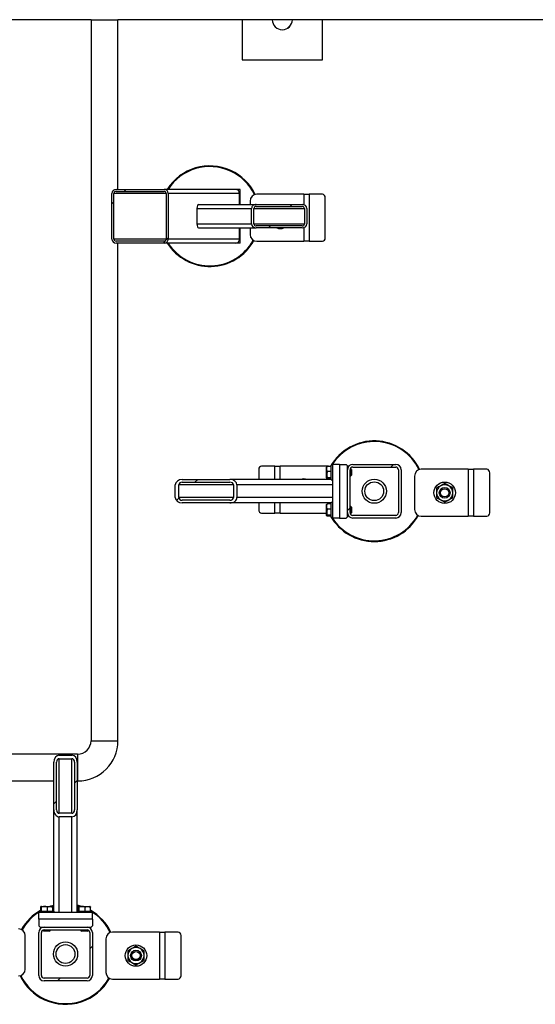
# Model space of a CAD drawing. Header units: millimetres. Extents: x 0 to 841, y 0 to 594.
# Tile 86 of 190: x 383 to 408, y 451 to 500. Entities that reach past the tile are written whole.
import ezdxf

# ---------------------------------------------------------------- set-up
doc = ezdxf.new("R2010")
doc.units = ezdxf.units.MM
doc.layers.add('TRAIT-FINS', color=9, linetype='Continuous')
doc.layers.add('TRAIT-FORT', color=4, linetype='Continuous', lineweight=25)

msp = doc.modelspace()

# ---------------------------------------------------------------- hatches: boundary and pattern name
at = {"layer": 'TRAIT-FINS'}
h = msp.add_hatch(dxfattribs=at)
h.set_pattern_fill('ANSI31', color=9, style=0)
edge = h.paths.add_edge_path(flags=0)
edge.add_arc((395.841, 499.8), 0.5, 180, 360)
edge.add_line((396.341, 499.8), (395.341, 499.8))
h = msp.add_hatch(dxfattribs=at)
h.set_pattern_fill('ANSI31', color=9, angle=3e-322, style=0)
edge = h.paths.add_edge_path(flags=0)
edge.add_line((389.967, 491.366), (387.583, 491.366))
edge.add_ellipse((387.583, 491.166), major_axis=(-0.21, 0), ratio=0.951057, start_angle=270, end_angle=360)
edge.add_line((387.373, 491.166), (387.373, 488.9))
edge.add_ellipse((387.583, 488.9), major_axis=(-0.21, 0), ratio=0.951057, start_angle=0, end_angle=90)
edge.add_line((387.583, 488.7), (389.967, 488.7))
edge.add_ellipse((389.967, 488.9), major_axis=(-0.21, 0), ratio=0.951057, start_angle=90, end_angle=180)
edge.add_line((390.177, 488.9), (390.177, 491.166))
edge.add_ellipse((389.967, 491.166), major_axis=(-0.21, 0), ratio=0.951057, start_angle=180, end_angle=270)
edge = h.paths.add_edge_path(flags=0)
edge.add_line((390.072, 491.166), (390.072, 488.9))
edge.add_ellipse((389.967, 488.9), major_axis=(-0.105, 0), ratio=0.951057, start_angle=90, end_angle=180, ccw=False)
edge.add_line((389.967, 488.8), (387.583, 488.8))
edge.add_ellipse((387.583, 488.9), major_axis=(-0.105, 0), ratio=0.951057, start_angle=0, end_angle=90, ccw=False)
edge.add_line((387.478, 488.9), (387.478, 491.166))
edge.add_ellipse((387.583, 491.166), major_axis=(-0.105, 0), ratio=0.951057, start_angle=-90, end_angle=0, ccw=False)
edge.add_line((387.583, 491.266), (389.967, 491.266))
edge.add_ellipse((389.967, 491.166), major_axis=(-0.105, 0), ratio=0.951057, start_angle=180, end_angle=270, ccw=False)
h = msp.add_hatch(dxfattribs=at)
h.set_pattern_fill('ANSI31', color=9, angle=3e-322, style=0)
edge = h.paths.add_edge_path(flags=0)
edge.add_line((396.823, 490.616), (394.55, 490.616))
edge.add_ellipse((394.55, 490.416), major_axis=(0.235, 0), ratio=0.850615, start_angle=90, end_angle=180)
edge.add_line((394.315, 490.416), (394.315, 489.65))
edge.add_ellipse((394.55, 489.65), major_axis=(0.235, 0), ratio=0.850615, start_angle=180, end_angle=270)
edge.add_line((394.55, 489.45), (396.823, 489.45))
edge.add_ellipse((396.823, 489.65), major_axis=(0.235, 0), ratio=0.850615, start_angle=270, end_angle=360)
edge.add_line((397.058, 489.65), (397.058, 490.416))
edge.add_ellipse((396.823, 490.416), major_axis=(0.235, 0), ratio=0.850615, start_angle=360, end_angle=450)
edge = h.paths.add_edge_path(flags=0)
edge.add_line((396.94, 490.416), (396.94, 489.65))
edge.add_ellipse((396.823, 489.65), major_axis=(0.118, 0), ratio=0.850615, start_angle=270, end_angle=360, ccw=False)
edge.add_line((396.823, 489.55), (394.55, 489.55))
edge.add_ellipse((394.55, 489.65), major_axis=(0.118, 0), ratio=0.850615, start_angle=180, end_angle=270, ccw=False)
edge.add_line((394.432, 489.65), (394.432, 490.416))
edge.add_ellipse((394.55, 490.416), major_axis=(0.118, 0), ratio=0.850615, start_angle=90, end_angle=180, ccw=False)
edge.add_line((394.55, 490.516), (396.823, 490.516))
edge.add_ellipse((396.823, 490.416), major_axis=(0.118, 0), ratio=0.850615, start_angle=0, end_angle=90, ccw=False)
h = msp.add_hatch(dxfattribs=at)
h.set_pattern_fill('ANSI31', color=9, angle=3e-322, style=0)
edge = h.paths.add_edge_path(flags=0)
edge.add_arc((401.474, 477.433), 0.267, 0, 90)
edge.add_line((401.474, 477.7), (399.341, 477.7))
edge.add_arc((399.341, 477.433), 0.267, 90, 180)
edge.add_line((399.074, 477.433), (399.074, 475.3))
edge.add_arc((399.341, 475.3), 0.267, 180, 270)
edge.add_line((399.341, 475.033), (401.474, 475.033))
edge.add_arc((401.474, 475.3), 0.267, 270, 360)
edge.add_line((401.741, 475.3), (401.741, 477.433))
edge = h.paths.add_edge_path(flags=0)
edge.add_line((399.341, 477.566), (401.474, 477.566))
edge.add_arc((401.474, 477.433), 0.133, 0, 90, ccw=False)
edge.add_line((401.608, 477.433), (401.608, 475.3))
edge.add_arc((401.474, 475.3), 0.133, -90, 0, ccw=False)
edge.add_line((401.474, 475.166), (399.341, 475.166))
edge.add_arc((399.341, 475.3), 0.133, 180, 270, ccw=False)
edge.add_line((399.208, 475.3), (399.208, 477.433))
edge.add_arc((399.341, 477.433), 0.133, 90, 180, ccw=False)
h = msp.add_hatch(dxfattribs=at)
h.set_pattern_fill('ANSI31', color=9, angle=3e-322, style=0)
edge = h.paths.add_edge_path(flags=0)
edge.add_line((393.24, 476.95), (390.875, 476.95))
edge.add_ellipse((390.875, 476.683), major_axis=(-0.35, 0), ratio=0.761243, start_angle=270, end_angle=360)
edge.add_line((390.525, 476.683), (390.525, 476.05))
edge.add_ellipse((390.875, 476.05), major_axis=(-0.35, 0), ratio=0.761243, start_angle=360, end_angle=450)
edge.add_line((390.875, 475.783), (393.24, 475.783))
edge.add_ellipse((393.24, 476.05), major_axis=(-0.35, 0), ratio=0.761243, start_angle=90, end_angle=180)
edge.add_line((393.59, 476.05), (393.59, 476.683))
edge.add_ellipse((393.24, 476.683), major_axis=(-0.35, 0), ratio=0.761243, start_angle=180, end_angle=270)
edge = h.paths.add_edge_path(flags=0)
edge.add_line((390.875, 476.816), (393.24, 476.816))
edge.add_ellipse((393.24, 476.683), major_axis=(-0.175, 0), ratio=0.761243, start_angle=180, end_angle=270, ccw=False)
edge.add_line((393.415, 476.683), (393.415, 476.05))
edge.add_ellipse((393.24, 476.05), major_axis=(-0.175, 0), ratio=0.761243, start_angle=90, end_angle=180, ccw=False)
edge.add_line((393.24, 475.916), (390.875, 475.916))
edge.add_ellipse((390.875, 476.05), major_axis=(-0.175, 0), ratio=0.761243, start_angle=0, end_angle=90, ccw=False)
edge.add_line((390.7, 476.05), (390.7, 476.683))
edge.add_ellipse((390.875, 476.683), major_axis=(-0.175, 0), ratio=0.761243, start_angle=270, end_angle=360, ccw=False)
h = msp.add_hatch(dxfattribs=at)
h.set_pattern_fill('ANSI31', color=9, angle=3e-322, style=0)
edge = h.paths.add_edge_path(flags=0)
edge.add_line((385.658, 460.534), (385.658, 462.899))
edge.add_ellipse((385.391, 462.899), major_axis=(0, 0.35), ratio=0.761243, start_angle=270, end_angle=360)
edge.add_line((385.391, 463.249), (384.758, 463.249))
edge.add_ellipse((384.758, 462.899), major_axis=(0, 0.35), ratio=0.761243, start_angle=0, end_angle=90)
edge.add_line((384.491, 462.899), (384.491, 460.534))
edge.add_ellipse((384.758, 460.534), major_axis=(0, 0.35), ratio=0.761243, start_angle=90, end_angle=180)
edge.add_line((384.758, 460.184), (385.391, 460.184))
edge.add_ellipse((385.391, 460.534), major_axis=(0, 0.35), ratio=0.761243, start_angle=180, end_angle=270)
edge = h.paths.add_edge_path(flags=0)
edge.add_line((385.524, 462.899), (385.524, 460.534))
edge.add_ellipse((385.391, 460.534), major_axis=(0, 0.175), ratio=0.761243, start_angle=180, end_angle=270, ccw=False)
edge.add_line((385.391, 460.359), (384.758, 460.359))
edge.add_ellipse((384.758, 460.534), major_axis=(0, 0.175), ratio=0.761243, start_angle=90, end_angle=180, ccw=False)
edge.add_line((384.624, 460.534), (384.624, 462.899))
edge.add_ellipse((384.758, 462.899), major_axis=(0, 0.175), ratio=0.761243, start_angle=0, end_angle=90, ccw=False)
edge.add_line((384.758, 463.074), (385.391, 463.074))
edge.add_ellipse((385.391, 462.899), major_axis=(0, 0.175), ratio=0.761243, start_angle=270, end_angle=360, ccw=False)
h = msp.add_hatch(dxfattribs=at)
h.set_pattern_fill('ANSI31', color=9, angle=3e-322, style=0)
edge = h.paths.add_edge_path(flags=0)
edge.add_arc((386.141, 452.3), 0.267, 270, 360)
edge.add_line((386.408, 452.3), (386.408, 454.433))
edge.add_arc((386.141, 454.433), 0.267, 0, 90)
edge.add_line((386.141, 454.7), (384.008, 454.7))
edge.add_arc((384.008, 454.433), 0.267, 90, 180)
edge.add_line((383.741, 454.433), (383.741, 452.3))
edge.add_arc((384.008, 452.3), 0.267, 180, 270)
edge.add_line((384.008, 452.033), (386.141, 452.033))
edge = h.paths.add_edge_path(flags=0)
edge.add_line((386.274, 454.433), (386.274, 452.3))
edge.add_arc((386.141, 452.3), 0.133, 270, 360, ccw=False)
edge.add_line((386.141, 452.166), (384.008, 452.166))
edge.add_arc((384.008, 452.3), 0.133, 180, 270, ccw=False)
edge.add_line((383.874, 452.3), (383.874, 454.433))
edge.add_arc((384.008, 454.433), 0.133, 90, 180, ccw=False)
edge.add_line((384.008, 454.566), (386.141, 454.566))
edge.add_arc((386.141, 454.433), 0.133, 0, 90, ccw=False)

# ---------------------------------------------------------------- linework, layer by layer
at = {"layer": 'TRAIT-FORT', "color": 4, "linetype": 'Continuous', "lineweight": 25}
for p, q in [((386.341, 499.8), (382.341, 499.8)), ((386.341, 499.8), (386.341, 463.966)), ((386.341, 499.8), (387.674, 499.8)), ((387.674, 491.366), (387.674, 499.8)), ((393.841, 499.8), (387.674, 499.8)), ((393.841, 499.8), (393.841, 497.8)), ((395.341, 499.8), (393.841, 499.8)), ((396.341, 499.8), (395.341, 499.8)), ((397.841, 499.8), (396.341, 499.8)), ((397.841, 497.8), (397.841, 499.8)), ((413.841, 499.8), (397.841, 499.8)), ((393.841, 497.8), (397.841, 497.8)), ((387.583, 491.366), (389.967, 491.366)), ((393.511, 491.366), (389.967, 491.366)), ((393.741, 491.366), (393.511, 491.366)), ((393.741, 490.616), (393.741, 491.366)), ((387.373, 488.9), (387.373, 491.166)), ((387.478, 488.9), (387.478, 491.166)), ((390.072, 491.166), (387.478, 491.166)), ((387.583, 491.266), (389.967, 491.266)), ((390.072, 491.166), (390.072, 488.9)), ((390.177, 491.166), (390.177, 488.9)), ((393.721, 491.166), (390.177, 491.166)), ((393.721, 490.616), (393.721, 491.166)), ((396.907, 491.121), (394.573, 491.121)), ((396.907, 491.121), (397.173, 491.121)), ((396.907, 491.121), (396.907, 490.603)), ((397.173, 491.121), (397.173, 488.788)), ((397.833, 491.121), (397.173, 491.121)), ((397.977, 488.954), (397.977, 490.954)), ((391.602, 490.416), (394.315, 490.416)), ((391.602, 490.416), (391.602, 489.65)), ((391.683, 490.616), (394.55, 490.616)), ((394.24, 490.788), (394.24, 490.616)), ((394.315, 489.65), (394.315, 490.416)), ((394.432, 489.65), (394.432, 490.416)), ((394.432, 490.416), (396.94, 490.416)), ((394.55, 490.616), (396.823, 490.616)), ((394.55, 490.516), (396.823, 490.516)), ((396.94, 490.416), (396.94, 489.65)), ((397.058, 490.416), (397.058, 489.65)), ((391.602, 489.65), (394.315, 489.65)), ((391.683, 489.45), (394.55, 489.45)), ((393.721, 488.9), (393.721, 489.45)), ((393.741, 488.7), (393.741, 489.45)), ((394.24, 489.45), (394.24, 489.121)), ((394.432, 489.65), (396.94, 489.65)), ((396.823, 489.55), (394.55, 489.55)), ((396.823, 489.45), (394.55, 489.45)), ((396.907, 489.463), (396.907, 488.788)), ((390.072, 488.9), (387.478, 488.9)), ((393.721, 488.9), (390.177, 488.9)), ((389.967, 488.8), (387.583, 488.8)), ((389.967, 488.7), (387.583, 488.7)), ((387.674, 463.966), (387.674, 488.7)), ((393.511, 488.7), (389.967, 488.7)), ((393.741, 488.7), (393.511, 488.7)), ((394.573, 488.788), (396.907, 488.788)), ((397.173, 488.788), (396.907, 488.788)), ((397.173, 488.788), (397.833, 488.788)), ((395.475, 477.612), (394.815, 477.612)), ((395.475, 477.612), (395.742, 477.612)), ((395.475, 476.95), (395.475, 477.612)), ((398.075, 477.612), (395.742, 477.612)), ((395.742, 476.95), (395.742, 477.612)), ((398.274, 477.601), (398.074, 477.601)), ((398.341, 477.666), (398.274, 477.666)), ((398.274, 477.638), (398.274, 477.666)), ((398.274, 476.933), (398.274, 477.638)), ((398.341, 477.7), (398.341, 475.033)), ((398.674, 477.7), (398.341, 477.7)), ((398.674, 477.7), (398.674, 475.033)), ((398.674, 477.7), (399.008, 477.7)), ((399.074, 477.633), (399.008, 477.7)), ((399.074, 477.433), (399.074, 477.633)), ((399.341, 477.7), (401.474, 477.7)), ((394.671, 477.445), (394.671, 476.95)), ((398.05, 477.585), (398.041, 477.569)), ((398.041, 477.03), (398.041, 477.569)), ((398.274, 477.34), (398.074, 477.34)), ((399.076, 477.466), (399.074, 477.466)), ((399.074, 475.3), (399.074, 477.433)), ((399.208, 475.3), (399.208, 477.433)), ((399.208, 477.133), (399.251, 477.133)), ((399.251, 477.466), (399.212, 477.466)), ((399.274, 477.443), (399.251, 477.466)), ((399.251, 477.133), (399.251, 477.466)), ((399.251, 477.133), (399.274, 477.156)), ((399.274, 477.443), (399.274, 477.156)), ((399.341, 477.566), (401.474, 477.566)), ((401.608, 477.433), (401.608, 475.3)), ((401.741, 477.433), (401.741, 475.3)), ((402.407, 477.121), (402.407, 475.454)), ((405.073, 477.454), (402.74, 477.454)), ((405.073, 477.454), (405.073, 475.121)), ((405.073, 477.454), (405.34, 477.454)), ((405.34, 477.454), (405.34, 475.121)), ((406, 477.454), (405.34, 477.454)), ((406.144, 475.288), (406.144, 477.288)), ((390.525, 476.05), (390.525, 476.683)), ((390.7, 476.05), (390.7, 476.683)), ((393.415, 476.683), (390.7, 476.683)), ((390.875, 476.95), (393.24, 476.95)), ((390.875, 476.816), (393.24, 476.816)), ((398.274, 476.95), (393.24, 476.95)), ((393.415, 476.683), (393.415, 476.05)), ((393.59, 476.683), (393.59, 476.05)), ((398.341, 476.683), (393.59, 476.683)), ((398.041, 477.03), (398.05, 477.014)), ((398.274, 477.039), (398.074, 477.039)), ((398.274, 476.998), (398.074, 476.998)), ((398.274, 476.933), (398.341, 476.933)), ((393.415, 476.05), (390.7, 476.05)), ((393.24, 475.916), (390.875, 475.916)), ((393.24, 475.783), (390.875, 475.783)), ((398.274, 475.783), (393.24, 475.783)), ((398.341, 476.05), (393.59, 476.05)), ((394.671, 475.783), (394.671, 475.445)), ((395.475, 475.278), (395.475, 475.783)), ((395.742, 475.278), (395.742, 475.783)), ((398.05, 475.718), (398.041, 475.702)), ((398.041, 475.164), (398.041, 475.702)), ((398.274, 475.734), (398.074, 475.734)), ((398.341, 475.8), (398.274, 475.8)), ((398.274, 475.772), (398.274, 475.8)), ((398.274, 475.066), (398.274, 475.772)), ((394.815, 475.278), (395.475, 475.278)), ((395.742, 475.278), (395.475, 475.278)), ((395.742, 475.278), (398.041, 475.278)), ((398.041, 475.164), (398.05, 475.147)), ((398.274, 475.473), (398.074, 475.473)), ((398.274, 475.172), (398.074, 475.172)), ((399.074, 475.1), (399.074, 475.3)), ((399.074, 475.266), (399.076, 475.266)), ((399.251, 475.6), (399.208, 475.6)), ((399.212, 475.266), (399.251, 475.266)), ((399.274, 475.576), (399.251, 475.6)), ((399.251, 475.266), (399.251, 475.6)), ((399.251, 475.266), (399.274, 475.29)), ((399.274, 475.576), (399.274, 475.29)), ((401.474, 475.166), (399.341, 475.166)), ((398.274, 475.132), (398.074, 475.132)), ((398.274, 475.066), (398.341, 475.066)), ((398.674, 475.033), (398.341, 475.033)), ((398.674, 475.033), (399.008, 475.033)), ((399.008, 475.033), (399.074, 475.1)), ((401.474, 475.033), (399.341, 475.033)), ((402.74, 475.121), (405.073, 475.121)), ((405.34, 475.121), (405.073, 475.121)), ((405.34, 475.121), (406, 475.121)), ((386.341, 463.966), (387.674, 463.966)), ((385.674, 463.3), (322.07, 463.3)), ((384.758, 463.249), (385.391, 463.249)), ((384.758, 463.074), (385.391, 463.074)), ((384.758, 460.359), (384.758, 463.074)), ((385.391, 460.359), (385.391, 463.074)), ((385.674, 463.3), (385.674, 461.966)), ((384.491, 460.534), (384.491, 462.899)), ((384.624, 460.534), (384.624, 462.899)), ((385.524, 462.899), (385.524, 460.534)), ((385.658, 462.899), (385.658, 460.534)), ((322.07, 461.966), (384.491, 461.966)), ((385.658, 461.966), (385.674, 461.966)), ((384.491, 455.5), (384.491, 460.534)), ((385.658, 455.5), (385.658, 460.534)), ((385.391, 460.359), (384.758, 460.359)), ((385.391, 460.184), (384.758, 460.184)), ((384.758, 455.433), (384.758, 460.184)), ((385.391, 455.433), (385.391, 460.184)), ((383.84, 455.5), (383.84, 455.699)), ((383.872, 455.733), (383.855, 455.724)), ((383.872, 455.733), (384.41, 455.733)), ((383.88, 455.5), (383.88, 455.699)), ((384.181, 455.5), (384.181, 455.699)), ((384.491, 455.763), (384.379, 455.733)), ((384.426, 455.724), (384.41, 455.733)), ((384.442, 455.5), (384.442, 455.699)), ((385.706, 455.5), (385.706, 455.699)), ((385.738, 455.733), (385.722, 455.724)), ((385.738, 455.733), (386.277, 455.733)), ((385.747, 455.5), (385.747, 455.699)), ((386.048, 455.5), (386.048, 455.699)), ((386.293, 455.724), (386.277, 455.733)), ((386.309, 455.5), (386.309, 455.699)), ((386.408, 455.433), (383.741, 455.433)), ((383.741, 455.1), (383.741, 455.433)), ((386.408, 455.1), (383.741, 455.1)), ((383.741, 455.1), (383.741, 454.766)), ((383.774, 455.5), (383.774, 455.433)), ((383.774, 455.5), (384.48, 455.5)), ((384.48, 455.5), (384.508, 455.5)), ((384.508, 455.433), (384.508, 455.5)), ((385.641, 455.5), (385.641, 455.433)), ((385.641, 455.5), (386.346, 455.5)), ((386.346, 455.5), (386.374, 455.5)), ((386.374, 455.433), (386.374, 455.5)), ((386.408, 455.1), (386.408, 455.433)), ((386.408, 455.1), (386.408, 454.766)), ((383.741, 454.766), (383.808, 454.7)), ((383.808, 454.7), (384.008, 454.7)), ((383.974, 454.7), (383.974, 454.698)), ((384.008, 454.7), (386.141, 454.7)), ((386.141, 454.7), (386.341, 454.7)), ((386.174, 454.698), (386.174, 454.7)), ((386.341, 454.7), (386.408, 454.766)), ((383.075, 452.612), (383.075, 454.278)), ((383.741, 452.3), (383.741, 454.433)), ((383.874, 452.3), (383.874, 454.433)), ((383.974, 454.562), (383.974, 454.523)), ((383.974, 454.523), (383.998, 454.5)), ((383.974, 454.523), (384.308, 454.523)), ((384.284, 454.5), (383.998, 454.5)), ((384.008, 454.566), (386.141, 454.566)), ((384.284, 454.5), (384.308, 454.523)), ((384.308, 454.523), (384.308, 454.566)), ((385.841, 454.566), (385.841, 454.523)), ((385.841, 454.523), (385.864, 454.5)), ((385.841, 454.523), (386.174, 454.523)), ((386.151, 454.5), (385.864, 454.5)), ((386.151, 454.5), (386.174, 454.523)), ((386.174, 454.523), (386.174, 454.562)), ((386.274, 454.433), (386.274, 452.3)), ((386.408, 454.433), (386.408, 452.3)), ((387.073, 454.121), (387.073, 452.454)), ((389.74, 454.454), (387.407, 454.454)), ((389.74, 454.454), (389.74, 452.121)), ((389.74, 454.454), (390.007, 454.454)), ((390.007, 454.454), (390.007, 452.121)), ((390.666, 454.454), (390.007, 454.454)), ((390.811, 452.288), (390.811, 454.288)), ((386.141, 452.166), (384.008, 452.166)), ((386.141, 452.033), (384.008, 452.033)), ((387.407, 452.121), (389.74, 452.121)), ((390.007, 452.121), (389.74, 452.121)), ((390.007, 452.121), (390.666, 452.121))]:
    msp.add_line(p, q, dxfattribs=at)
at = {"layer": 'TRAIT-FORT', "color": 4, "linetype": 'Continuous', "lineweight": 25, "flags": 128}
for points in [[(398.159, 477.601), (398.14, 477.605), (398.075, 477.612)], [(384.269, 455.733), (384.349, 455.759), (384.491, 455.797)], [(385.769, 455.733), (385.704, 455.751), (385.658, 455.763)]]:
    msp.add_lwpolyline(points, dxfattribs=at)
at = {"layer": 'TRAIT-FORT', "color": 4, "linetype": 'Continuous', "lineweight": 25}
for centre, radius in [((400.408, 476.366), 0.6), ((400.408, 476.366), 0.467), ((403.907, 476.288), 0.533), ((403.907, 476.288), 0.267), ((403.907, 476.288), 0.203), ((385.074, 453.366), 0.6), ((385.074, 453.366), 0.467), ((388.573, 453.288), 0.533), ((388.573, 453.288), 0.267), ((388.573, 453.288), 0.203)]:
    msp.add_circle(centre, radius, dxfattribs=at)
for centre, radius, start, end in [((395.841, 499.8), 0.5, 180, 0), ((392.241, 490.033), 2.5, 65.3258, 147.769), ((392.241, 490.033), 2.467, 65.3258, 147.2796), ((392.241, 490.033), 2.467, 25.6934, 65.3258), ((392.241, 490.033), 2.5, 25.5671, 65.3258), ((394.573, 490.788), 0.333, 90, 180), ((397.821, 490.965), 0.157, 356.1887, 85.5981), ((395.74, 489.954), 0.533, 251.1266, 288.8734), ((394.573, 489.121), 0.333, 180, 270), ((397.821, 488.944), 0.157, 274.4019, 3.8113), ((392.241, 490.033), 2.5, 212.231, 331.0064), ((392.241, 490.033), 2.467, 212.7204, 331.0037), ((400.408, 476.366), 2.5, 25.5671, 150.4041), ((400.408, 476.366), 2.467, 25.6934, 148.1952), ((394.827, 477.455), 0.157, 94.4019, 183.8113), ((399.341, 477.433), 0.267, 90, 180), ((401.474, 477.433), 0.267, 0, 90), ((399.341, 477.433), 0.133, 90, 180), ((401.474, 477.433), 0.133, 0, 90), ((402.74, 477.121), 0.333, 90, 180), ((405.988, 477.298), 0.157, 356.1887, 85.5981), ((396.908, 476.445), 0.533, 71.1266, 108.8734), ((403.907, 476.288), 0.4, 120, 180), ((403.907, 476.288), 0.4, 60, 120), ((403.907, 476.288), 0.4, 0, 60), ((403.907, 476.288), 0.4, 180, 240), ((403.907, 476.288), 0.4, 300, 0), ((403.907, 476.288), 0.4, 240, 300), ((394.827, 475.435), 0.157, 176.1887, 265.5981), ((400.408, 476.366), 2.5, 209.5959, 331.0064), ((400.408, 476.366), 2.467, 211.8048, 331.0037), ((399.341, 475.3), 0.267, 180, 270), ((399.341, 475.3), 0.133, 180, 270), ((401.474, 475.3), 0.267, 270, 0), ((401.474, 475.3), 0.133, 270, 0), ((402.74, 475.454), 0.333, 180, 270), ((405.988, 475.277), 0.157, 274.4019, 3.8113), ((385.674, 463.966), 0.667, 270, 0), ((385.674, 463.966), 2, 270, 0), ((385.074, 453.366), 2.5, 71.2031, 76.5066), ((385.074, 453.366), 2.5, 119.5959, 151.0064), ((385.074, 453.366), 2.467, 121.8048, 151.0037), ((385.074, 453.366), 2.5, 25.5671, 60.4041), ((385.074, 453.366), 2.467, 25.6934, 58.1952), ((382.742, 454.278), 0.333, 360, 90), ((384.008, 454.433), 0.267, 90, 180), ((386.141, 454.433), 0.267, 0, 90), ((384.008, 454.433), 0.133, 90, 180), ((386.141, 454.433), 0.133, 0, 90), ((387.407, 454.121), 0.333, 90, 180), ((390.654, 454.298), 0.157, 356.1887, 85.5981), ((388.573, 453.288), 0.4, 120, 180), ((388.573, 453.288), 0.4, 60, 120), ((388.573, 453.288), 0.4, 0, 60), ((388.573, 453.288), 0.4, 180, 240), ((388.573, 453.288), 0.4, 300, 0), ((388.573, 453.288), 0.4, 240, 300), ((382.742, 452.612), 0.333, 270, 360), ((385.074, 453.366), 2.5, 205.5671, 245.3258), ((385.074, 453.366), 2.467, 205.6934, 245.3258), ((384.008, 452.3), 0.267, 180, 270), ((384.008, 452.3), 0.133, 180, 270), ((385.074, 453.366), 2.5, 245.3258, 331.0064), ((385.074, 453.366), 2.467, 245.3258, 331.0037), ((386.141, 452.3), 0.267, 270, 0), ((386.141, 452.3), 0.133, 270, 0), ((387.407, 452.454), 0.333, 180, 270), ((390.654, 452.277), 0.157, 274.4019, 3.8113)]:
    msp.add_arc(centre, radius, start, end, dxfattribs=at)
for centre, major_axis, ratio, start_param, end_param in [((387.583, 491.166), (-0.21, 0), 0.951057, 4.712389, 6.283185), ((389.967, 491.166), (-0.21, 0), 0.951057, 3.141593, 4.712389), ((393.511, 491.166), (-0.21, 0), 0.951057, 3.141593, 4.712389), ((387.583, 491.166), (-0.105, 0), 0.951057, 4.712389, 6.283185), ((389.967, 491.166), (-0.105, 0), 0.951057, 3.141593, 4.712389), ((391.683, 490.416), (0, 0.2), 0.40505, 0, 1.570796), ((394.55, 490.416), (0.235, 0), 0.850615, 1.570796, 3.141593), ((394.55, 490.416), (0.118, 0), 0.850615, 1.570796, 3.141593), ((396.823, 490.416), (0.235, 0), 0.850615, 0, 1.570796), ((396.823, 490.416), (0.118, 0), 0.850615, 0, 1.570796), ((391.683, 489.65), (0, 0.2), 0.40505, 1.570796, 3.141593), ((394.55, 489.65), (0.235, 0), 0.850615, 3.141593, 4.712389), ((394.55, 489.65), (0.118, 0), 0.850615, 3.141593, 4.712389), ((396.823, 489.65), (0.235, 0), 0.850615, 4.712389, 6.283185), ((396.823, 489.65), (0.118, 0), 0.850615, 4.712389, 6.283185), ((387.583, 488.9), (-0.21, 0), 0.951057, 0, 1.570796), ((387.583, 488.9), (-0.105, 0), 0.951057, 0, 1.570796), ((389.967, 488.9), (-0.21, 0), 0.951057, 1.570796, 3.141593), ((389.967, 488.9), (-0.105, 0), 0.951057, 1.570796, 3.141593), ((393.511, 488.9), (-0.21, 0), 0.951057, 1.570796, 3.141593), ((390.875, 476.683), (-0.35, 0), 0.761243, 4.712389, 6.283185), ((390.875, 476.683), (-0.175, 0), 0.761243, 4.712389, 6.283185), ((393.24, 476.683), (-0.35, 0), 0.761243, 3.141593, 4.712389), ((393.24, 476.683), (-0.175, 0), 0.761243, 3.141593, 4.712389), ((390.875, 476.05), (-0.35, 0), 0.761243, 0, 1.570796), ((390.875, 476.05), (-0.175, 0), 0.761243, 0, 1.570796), ((393.24, 476.05), (-0.35, 0), 0.761243, 1.570796, 3.141593), ((393.24, 476.05), (-0.175, 0), 0.761243, 1.570796, 3.141593), ((384.758, 462.899), (0, 0.35), 0.761243, 0, 1.570796), ((384.758, 462.899), (0, 0.175), 0.761243, 0, 1.570796), ((385.391, 462.899), (0, 0.35), 0.761243, 4.712389, 6.283185), ((385.391, 462.899), (0, 0.175), 0.761243, 4.712389, 6.283185), ((384.758, 460.534), (0, 0.35), 0.761243, 1.570796, 3.141593), ((384.758, 460.534), (0, 0.175), 0.761243, 1.570796, 3.141593), ((385.391, 460.534), (0, 0.35), 0.761243, 3.141593, 4.712389), ((385.391, 460.534), (0, 0.175), 0.761243, 3.141593, 4.712389)]:
    msp.add_ellipse(centre, major_axis=major_axis, ratio=ratio, start_param=start_param, end_param=end_param, dxfattribs=at)
for points, knots in [([(398.074, 477.34), (398.067, 477.363), (398.052, 477.408), (398.047, 477.476), (398.055, 477.541), (398.068, 477.581), (398.074, 477.601)], [0, 0, 0, 0, 0.264605, 0.534948, 0.765343, 1, 1, 1, 1]), ([(398.051, 477.585), (398.051, 477.586), (398.051, 477.59), (398.061, 477.595), (398.071, 477.6), (398.074, 477.601)], [0, 0, 0, 0, 0.082237, 0.737977, 1, 1, 1, 1]), ([(398.074, 477.34), (398.067, 477.314), (398.052, 477.261), (398.047, 477.183), (398.055, 477.108), (398.068, 477.062), (398.074, 477.039)], [0, 0, 0, 0, 0.264605, 0.534948, 0.765343, 1, 1, 1, 1]), ([(398.074, 476.998), (398.064, 477.003), (398.047, 477.012), (398.049, 477.024), (398.061, 477.033), (398.071, 477.037), (398.074, 477.039)], [0, 0, 0, 0, 0.385549, 0.637642, 0.896546, 1, 1, 1, 1]), ([(403.707, 476.634), (403.673, 476.615), (403.606, 476.576), (403.54, 476.538), (403.507, 476.519)], [0, 0, 0, 0, 0.497844, 1, 1, 1, 1]), ([(403.907, 476.749), (403.874, 476.73), (403.807, 476.692), (403.74, 476.653), (403.707, 476.634)], [0, 0, 0, 0, 0.498165, 1, 1, 1, 1]), ([(404.107, 476.634), (404.073, 476.653), (404.006, 476.692), (403.94, 476.73), (403.907, 476.749)], [0, 0, 0, 0, 0.497844, 1, 1, 1, 1]), ([(404.307, 476.519), (404.274, 476.538), (404.207, 476.576), (404.14, 476.615), (404.107, 476.634)], [0, 0, 0, 0, 0.498165, 1, 1, 1, 1]), ([(403.507, 476.519), (403.507, 476.48), (403.507, 476.404), (403.507, 476.326), (403.507, 476.288)], [0, 0, 0, 0, 0.498165, 1, 1, 1, 1]), ([(403.507, 476.288), (403.507, 476.249), (403.507, 476.172), (403.507, 476.095), (403.507, 476.057)], [0, 0, 0, 0, 0.497844, 1, 1, 1, 1]), ([(404.307, 476.288), (404.307, 476.326), (404.307, 476.404), (404.307, 476.48), (404.307, 476.519)], [0, 0, 0, 0, 0.4978437, 1, 1, 1, 1]), ([(404.307, 476.057), (404.307, 476.095), (404.307, 476.171), (404.307, 476.249), (404.307, 476.288)], [0, 0, 0, 0, 0.498165, 1, 1, 1, 1]), ([(398.074, 475.473), (398.067, 475.496), (398.052, 475.542), (398.047, 475.61), (398.055, 475.674), (398.068, 475.714), (398.074, 475.734)], [0, 0, 0, 0, 0.264605, 0.534948, 0.765343, 1, 1, 1, 1]), ([(398.051, 475.718), (398.051, 475.719), (398.051, 475.723), (398.061, 475.728), (398.071, 475.733), (398.074, 475.734)], [0, 0, 0, 0, 0.082237, 0.737977, 1, 1, 1, 1]), ([(403.507, 476.057), (403.54, 476.038), (403.606, 475.999), (403.673, 475.961), (403.707, 475.941)], [0, 0, 0, 0, 0.498165, 1, 1, 1, 1]), ([(403.707, 475.941), (403.74, 475.922), (403.807, 475.883), (403.873, 475.845), (403.907, 475.826)], [0, 0, 0, 0, 0.497844, 1, 1, 1, 1]), ([(403.907, 475.826), (403.94, 475.845), (404.006, 475.883), (404.073, 475.922), (404.107, 475.941)], [0, 0, 0, 0, 0.498165, 1, 1, 1, 1]), ([(404.107, 475.941), (404.14, 475.96), (404.207, 475.999), (404.273, 476.037), (404.307, 476.057)], [0, 0, 0, 0, 0.497844, 1, 1, 1, 1]), ([(398.074, 475.473), (398.067, 475.447), (398.052, 475.394), (398.047, 475.316), (398.055, 475.241), (398.068, 475.195), (398.074, 475.172)], [0, 0, 0, 0, 0.264605, 0.534948, 0.765343, 1, 1, 1, 1]), ([(398.074, 475.132), (398.064, 475.137), (398.047, 475.145), (398.049, 475.158), (398.061, 475.166), (398.071, 475.171), (398.074, 475.172)], [0, 0, 0, 0, 0.385549, 0.637642, 0.896546, 1, 1, 1, 1]), ([(383.84, 455.699), (383.845, 455.71), (383.853, 455.726), (383.865, 455.725), (383.874, 455.713), (383.879, 455.703), (383.88, 455.699)], [0, 0, 0, 0, 0.385549, 0.637642, 0.896546, 1, 1, 1, 1]), ([(384.181, 455.699), (384.155, 455.707), (384.102, 455.722), (384.024, 455.727), (383.949, 455.719), (383.903, 455.706), (383.88, 455.699)], [0, 0, 0, 0, 0.264605, 0.534948, 0.765343, 1, 1, 1, 1]), ([(384.181, 455.699), (384.204, 455.707), (384.25, 455.722), (384.318, 455.727), (384.382, 455.719), (384.422, 455.706), (384.442, 455.699)], [0, 0, 0, 0, 0.264605, 0.534948, 0.765343, 1, 1, 1, 1]), ([(384.426, 455.723), (384.427, 455.723), (384.431, 455.723), (384.436, 455.713), (384.441, 455.702), (384.442, 455.699)], [0, 0, 0, 0, 0.082237, 0.737977, 1, 1, 1, 1]), ([(385.706, 455.699), (385.711, 455.71), (385.72, 455.726), (385.732, 455.725), (385.74, 455.713), (385.745, 455.703), (385.747, 455.699)], [0, 0, 0, 0, 0.385549, 0.637642, 0.896546, 1, 1, 1, 1]), ([(386.048, 455.699), (386.022, 455.707), (385.969, 455.722), (385.891, 455.727), (385.816, 455.719), (385.77, 455.706), (385.747, 455.699)], [0, 0, 0, 0, 0.264605, 0.534948, 0.765343, 1, 1, 1, 1]), ([(386.048, 455.699), (386.071, 455.707), (386.116, 455.722), (386.184, 455.727), (386.249, 455.719), (386.289, 455.706), (386.309, 455.699)], [0, 0, 0, 0, 0.264605, 0.534948, 0.765343, 1, 1, 1, 1]), ([(386.293, 455.723), (386.293, 455.723), (386.297, 455.723), (386.303, 455.713), (386.308, 455.702), (386.309, 455.699)], [0, 0, 0, 0, 0.082237, 0.737977, 1, 1, 1, 1]), ([(388.373, 453.634), (388.34, 453.615), (388.273, 453.576), (388.207, 453.538), (388.173, 453.519)], [0, 0, 0, 0, 0.497844, 1, 1, 1, 1]), ([(388.573, 453.749), (388.54, 453.73), (388.474, 453.692), (388.407, 453.653), (388.373, 453.634)], [0, 0, 0, 0, 0.498165, 1, 1, 1, 1]), ([(388.773, 453.634), (388.74, 453.653), (388.673, 453.692), (388.607, 453.73), (388.573, 453.749)], [0, 0, 0, 0, 0.497844, 1, 1, 1, 1]), ([(388.973, 453.519), (388.94, 453.538), (388.874, 453.576), (388.807, 453.615), (388.773, 453.634)], [0, 0, 0, 0, 0.498165, 1, 1, 1, 1]), ([(388.173, 453.519), (388.173, 453.48), (388.173, 453.404), (388.173, 453.326), (388.173, 453.288)], [0, 0, 0, 0, 0.498165, 1, 1, 1, 1]), ([(388.173, 453.288), (388.173, 453.249), (388.173, 453.172), (388.173, 453.095), (388.173, 453.057)], [0, 0, 0, 0, 0.497844, 1, 1, 1, 1]), ([(388.973, 453.288), (388.973, 453.326), (388.973, 453.404), (388.973, 453.48), (388.973, 453.519)], [0, 0, 0, 0, 0.4978437, 1, 1, 1, 1]), ([(388.973, 453.057), (388.973, 453.095), (388.973, 453.171), (388.973, 453.249), (388.973, 453.288)], [0, 0, 0, 0, 0.498165, 1, 1, 1, 1]), ([(388.173, 453.057), (388.206, 453.038), (388.273, 452.999), (388.34, 452.961), (388.373, 452.941)], [0, 0, 0, 0, 0.498165, 1, 1, 1, 1]), ([(388.373, 452.941), (388.407, 452.922), (388.474, 452.883), (388.54, 452.845), (388.573, 452.826)], [0, 0, 0, 0, 0.497844, 1, 1, 1, 1]), ([(388.573, 452.826), (388.606, 452.845), (388.673, 452.883), (388.74, 452.922), (388.773, 452.941)], [0, 0, 0, 0, 0.498165, 1, 1, 1, 1]), ([(388.773, 452.941), (388.807, 452.96), (388.874, 452.999), (388.94, 453.037), (388.973, 453.057)], [0, 0, 0, 0, 0.497844, 1, 1, 1, 1])]:
    msp.add_open_spline(points, degree=3, knots=knots, dxfattribs=at)

doc.saveas('drawing.dxf')
